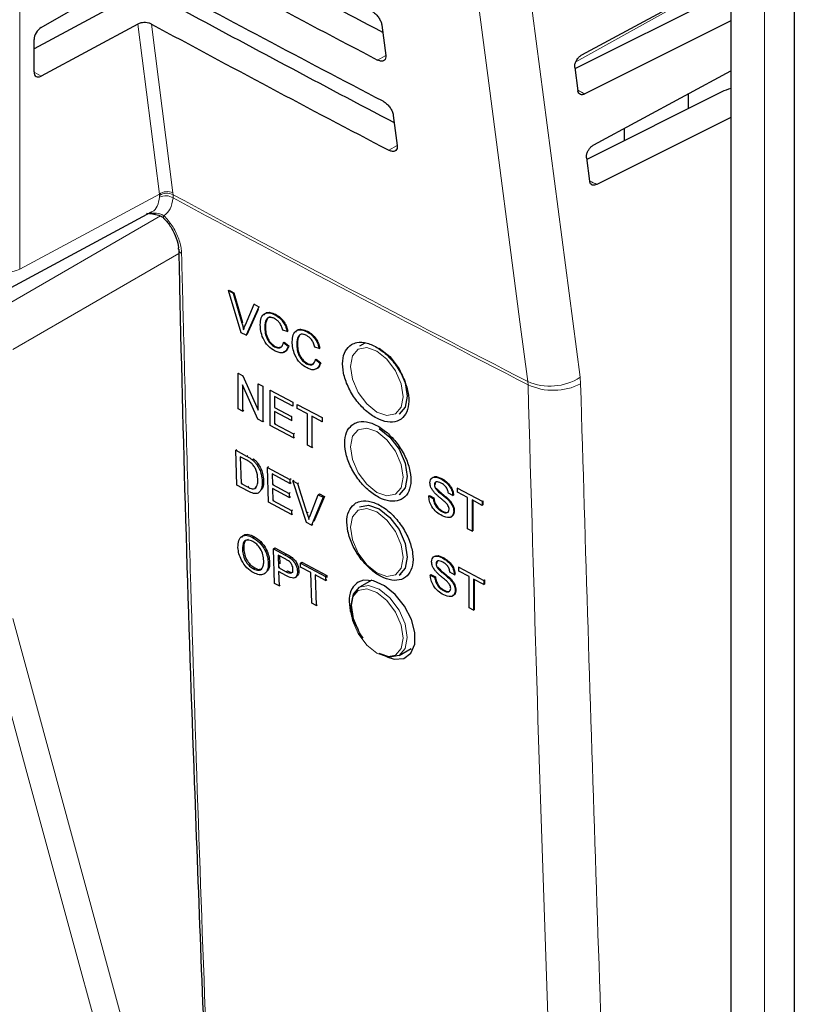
# Paper-space layout 'Blatt2' of a CAD drawing. Header units: millimetres. Extents: x 5 to 418, y 2 to 292.
# Tile 19 of 115: x 120.46 to 127.02, y 167.95 to 176.29. Entities that reach past the tile are written whole.
import ezdxf

# ---------------------------------------------------------------- set-up
doc = ezdxf.new("R2010")
doc.units = ezdxf.units.MM

psp = doc.layouts.new('Blatt2')

# ---------------------------------------------------------------- linework, layer by layer
at = {"color": 7, "linetype": 'Continuous', "lineweight": 18}
for p, q in [((120.4645, 185.5617), (120.4645, 174.1753)), ((126.7663, 183.5651), (126.7663, 155.9652)), ((125.1689, 175.9281), (126.2981, 176.5577)), ((121.6463, 174.8107), (121.4646, 176.249)), ((121.5801, 176.2487), (121.7606, 174.82)), ((123.5615, 175.9827), (123.493, 175.9446)), ((120.5865, 175.8425), (120.6454, 175.8085)), ((123.6579, 175.2199), (123.588, 175.1809)), ((120.4645, 174.1753), (121.6463, 174.8107)), ((121.648, 174.7988), (121.6463, 174.8107)), ((121.7606, 174.82), (121.7622, 174.8048)), ((121.7622, 174.8048), (121.7627, 174.7781)), ((121.6483, 174.7831), (121.648, 174.7988)), ((121.5633, 174.6506), (121.5918, 174.6483)), ((120.2286, 173.8009), (121.6566, 174.6253)), ((121.8113, 174.3064), (120.4054, 173.4948)), ((122.3446, 173.7188), (122.3502, 173.7223)), ((124.763, 173.2243), (124.7653, 173.1966)), ((125.2099, 173.2047), (125.2057, 173.2598)), ((122.384, 172.5925), (122.3936, 172.5988)), ((122.393, 172.3318), (122.4021, 172.3378)), ((122.8946, 172.1108), (122.9057, 172.1182)), ((122.7105, 171.7557), (122.7217, 171.7633)), ((122.719, 171.6145), (122.73, 171.622))]:
    psp.add_line(p, q, dxfattribs=at)
at = {"color": 7, "linetype": 'Continuous', "lineweight": 25}
for p, q in [((126.4813, 183.9274), (126.4813, 156.3274)), ((127.0183, 182.692), (127.0183, 141.9138)), ((120.6454, 176.2191), (121.4124, 176.6619)), ((125.2216, 175.9895), (126.4813, 176.6684)), ((126.4051, 176.4915), (125.1624, 175.8694)), ((121.233, 176.3873), (120.5865, 176.0396)), ((121.4646, 176.249), (120.6454, 175.8085)), ((123.5292, 176.2384), (123.5614, 175.9842)), ((126.4813, 176.2752), (125.2472, 175.6574)), ((120.5865, 175.8437), (120.5865, 176.1182)), ((125.1609, 175.8809), (125.1865, 175.6849)), ((125.3214, 175.2267), (126.4813, 175.8518)), ((126.4051, 175.675), (125.2627, 175.103)), ((126.1213, 175.6579), (126.1213, 175.5329)), ((123.6257, 175.4757), (123.6579, 175.2214)), ((126.4813, 175.4587), (125.3475, 174.8911)), ((125.5818, 175.2628), (125.5818, 175.3671)), ((125.2607, 175.1181), (125.2868, 174.9186)), ((120.3916, 174.0206), (121.5802, 174.6596)), ((121.5374, 174.6492), (121.6136, 174.6406)), ((122.2297, 173.9942), (122.2354, 173.9977)), ((122.3387, 173.6371), (122.2297, 173.9942)), ((122.2297, 173.9942), (122.2711, 173.9723)), ((122.2354, 173.9977), (122.2767, 173.9758)), ((122.2711, 173.9723), (122.2767, 173.9758)), ((122.2711, 173.9723), (122.3446, 173.7188)), ((122.2767, 173.9758), (122.3502, 173.7223)), ((122.3741, 173.7032), (122.4478, 173.8788)), ((122.4891, 173.8569), (122.38, 173.6152)), ((122.482, 173.8322), (122.3857, 173.6188)), ((122.4478, 173.8788), (122.4527, 173.8819)), ((122.4478, 173.8788), (122.4891, 173.8569)), ((122.4891, 173.8569), (122.4938, 173.8599)), ((122.6243, 173.7892), (122.6285, 173.7919)), ((122.38, 173.6152), (122.3387, 173.6371)), ((122.5379, 173.6838), (122.5435, 173.6873)), ((122.7284, 173.647), (122.6903, 173.6582)), ((122.7284, 173.647), (122.7341, 173.6506)), ((122.8946, 173.6462), (122.8984, 173.6485)), ((122.38, 173.6152), (122.3857, 173.6188)), ((122.6973, 173.553), (122.7029, 173.5566)), ((122.6973, 173.553), (122.7354, 173.523)), ((122.7029, 173.5566), (122.741, 173.5265)), ((122.6215, 173.5182), (122.6271, 173.5217)), ((122.7354, 173.523), (122.741, 173.5265)), ((122.8081, 173.5407), (122.8138, 173.5443)), ((122.9987, 173.504), (122.9606, 173.5151)), ((122.9987, 173.504), (123.0044, 173.5075)), ((123.3845, 173.5496), (123.3405, 173.5242)), ((122.9675, 173.41), (122.9732, 173.4135)), ((122.9675, 173.41), (123.0057, 173.38)), ((122.9732, 173.4135), (123.0113, 173.3835)), ((122.8917, 173.3751), (122.8974, 173.3787)), ((123.0057, 173.38), (123.0113, 173.3835)), ((122.3124, 173.2935), (122.316, 173.2958)), ((122.3124, 172.9941), (122.3124, 173.2935)), ((122.3124, 173.2935), (122.3527, 173.2722)), ((122.3527, 173.2722), (122.3561, 173.2743)), ((122.3527, 173.2722), (122.4825, 172.9804)), ((122.4803, 172.9056), (122.3506, 173.1974)), ((122.3506, 173.1974), (122.3506, 172.9739)), ((122.4825, 173.2038), (122.4851, 173.2055)), ((122.4825, 172.9804), (122.4825, 173.2038)), ((122.4825, 173.2038), (122.5207, 173.1837)), ((122.5207, 173.1837), (122.523, 173.1852)), ((122.5207, 173.1837), (122.5207, 172.8843)), ((122.5832, 173.1508), (122.5852, 173.1521)), ((122.5832, 172.8514), (122.5832, 173.1508)), ((122.5832, 173.1508), (122.7742, 173.0502)), ((122.7742, 173.0157), (122.6214, 173.0961)), ((122.6214, 173.0961), (122.6214, 173.004)), ((122.3506, 172.9739), (122.3124, 172.9941)), ((122.3506, 172.9739), (122.3615, 172.9809)), ((122.6214, 173.004), (122.6264, 173.0072)), ((122.6214, 173.004), (122.7638, 172.929)), ((122.7638, 172.8945), (122.6214, 172.9695)), ((122.6214, 172.9695), (122.6214, 172.8658)), ((122.7742, 173.0502), (122.7753, 173.0509)), ((122.7742, 173.0502), (122.7742, 173.0157)), ((122.7742, 173.0157), (122.7762, 173.0169)), ((122.8124, 173.0301), (122.8134, 173.0307)), ((122.8124, 173.0301), (123.0243, 172.9185)), ((122.8124, 172.9955), (122.8124, 173.0301)), ((122.8992, 172.9498), (122.8124, 172.9955)), ((122.5207, 172.8843), (122.4803, 172.9056)), ((122.5207, 172.8843), (122.5306, 172.8906)), ((122.7638, 172.929), (122.7681, 172.9318)), ((122.7638, 172.929), (122.7638, 172.8945)), ((122.7638, 172.8945), (122.769, 172.8978)), ((122.8992, 172.685), (122.8992, 172.9498)), ((123.0243, 172.884), (122.9374, 172.9297)), ((122.9374, 172.9297), (122.9374, 172.6648)), ((123.0243, 172.9185), (123.0247, 172.9188)), ((123.0243, 172.9185), (123.0243, 172.884)), ((122.7812, 172.7471), (122.5832, 172.8514)), ((122.6214, 172.8658), (122.6299, 172.8712)), ((122.6214, 172.8658), (122.7812, 172.7817)), ((123.0243, 172.884), (123.0255, 172.8848)), ((122.7812, 172.7817), (122.7889, 172.7866)), ((122.7812, 172.7817), (122.7812, 172.7471)), ((122.7812, 172.7471), (122.7898, 172.7526)), ((122.2922, 172.6418), (122.3017, 172.6481)), ((122.3008, 172.348), (122.2922, 172.6418)), ((122.2922, 172.6418), (122.384, 172.5925)), ((122.9374, 172.6648), (122.8992, 172.685)), ((122.9374, 172.6648), (122.9456, 172.67)), ((122.3855, 172.5583), (122.3311, 172.5875)), ((122.3311, 172.5875), (122.3377, 172.3615)), ((122.4316, 172.5627), (122.4413, 172.5692)), ((122.4712, 172.5207), (122.481, 172.5272)), ((122.5607, 172.4975), (122.5708, 172.5042)), ((122.5693, 172.2037), (122.5607, 172.4975)), ((122.5607, 172.4975), (122.75, 172.3958)), ((122.751, 172.3619), (122.5995, 172.4433)), ((122.5995, 172.4433), (122.6022, 172.3529)), ((122.75, 172.3958), (122.7609, 172.403)), ((122.75, 172.3958), (122.751, 172.3619)), ((122.7744, 172.3827), (122.7854, 172.39)), ((124.0293, 172.3997), (124.0309, 172.4007)), ((122.397, 172.2963), (122.3008, 172.348)), ((122.3377, 172.3615), (122.3466, 172.3675)), ((122.3377, 172.3615), (122.393, 172.3318)), ((122.4532, 172.3247), (122.4672, 172.326)), ((122.5167, 172.3781), (122.5264, 172.3845)), ((122.6022, 172.3529), (122.6121, 172.3595)), ((122.6022, 172.3529), (122.7433, 172.277)), ((122.7443, 172.2431), (122.6032, 172.319)), ((122.6032, 172.319), (122.6061, 172.2173)), ((122.751, 172.3619), (122.7618, 172.3691)), ((122.8912, 172.0307), (122.7744, 172.3827)), ((122.7744, 172.3827), (122.8154, 172.3607)), ((122.8154, 172.3607), (122.8266, 172.3681)), ((122.8154, 172.3607), (122.8946, 172.1108)), ((123.9737, 172.35), (123.9768, 172.352)), ((123.9833, 172.3184), (123.9872, 172.3208)), ((124.1673, 172.3225), (124.1705, 172.3245)), ((124.1673, 172.2879), (124.1673, 172.3225)), ((124.1673, 172.3225), (124.3782, 172.2103)), ((122.6061, 172.2173), (122.6158, 172.2237)), ((122.7433, 172.277), (122.7538, 172.284)), ((122.7433, 172.277), (122.7443, 172.2431)), ((122.7443, 172.2431), (122.7548, 172.2501)), ((122.9239, 172.0951), (122.9909, 172.2663)), ((123.032, 172.2443), (122.9322, 172.0087)), ((123.0433, 172.2518), (122.9537, 172.0401)), ((122.9909, 172.2663), (123.0023, 172.2738)), ((122.9909, 172.2663), (123.032, 172.2443)), ((123.0023, 172.2738), (123.0433, 172.2518)), ((123.032, 172.2443), (123.0433, 172.2518)), ((123.9252, 172.2554), (123.9309, 172.2589)), ((123.9252, 172.2554), (123.9633, 172.2352)), ((123.9309, 172.2589), (123.9689, 172.2387)), ((123.9633, 172.2352), (123.9689, 172.2387)), ((124.0894, 172.2218), (124.095, 172.2254)), ((124.1293, 172.2582), (124.0912, 172.2784)), ((124.1293, 172.2582), (124.1342, 172.2613)), ((124.2538, 172.2419), (124.1673, 172.2879)), ((124.2538, 171.9771), (124.2538, 172.2419)), ((124.3782, 172.1758), (124.2918, 172.2217)), ((124.2918, 172.2217), (124.2918, 171.9569)), ((122.7655, 172.0983), (122.5693, 172.2037)), ((122.6061, 172.2173), (122.7645, 172.1322)), ((122.7645, 172.1322), (122.7748, 172.1391)), ((124.2974, 172.2187), (124.2974, 171.9604)), ((124.3782, 172.2103), (124.3839, 172.2139)), ((124.3782, 172.2103), (124.3782, 172.1758)), ((124.3782, 172.1758), (124.3839, 172.1793)), ((124.3819, 172.2149), (124.3839, 172.2139)), ((124.3839, 172.2139), (124.3839, 172.1793)), ((122.7645, 172.1322), (122.7655, 172.0983)), ((122.7655, 172.0983), (122.7757, 172.1051)), ((124.0365, 172.1233), (124.0422, 172.1268)), ((124.1362, 172.1246), (124.1418, 172.1281)), ((122.9322, 172.0087), (122.8912, 172.0307)), ((122.9322, 172.0087), (122.9434, 172.0161)), ((124.2918, 171.9569), (124.2538, 171.9771)), ((122.4346, 171.9055), (122.4458, 171.9131)), ((124.2918, 171.9569), (124.2974, 171.9604)), ((122.3494, 171.7986), (122.3606, 171.8062)), ((122.6112, 171.8083), (122.6225, 171.8159)), ((122.6207, 171.5151), (122.6112, 171.8083)), ((122.6112, 171.8083), (122.7105, 171.7557)), ((122.6225, 171.8159), (122.7217, 171.7633)), ((122.7149, 171.7201), (122.6504, 171.7543)), ((122.6504, 171.7543), (122.6538, 171.649)), ((122.6621, 171.7481), (122.6642, 171.6827)), ((122.7506, 171.7318), (122.7619, 171.7394)), ((124.0426, 171.7308), (124.0441, 171.7318)), ((122.4429, 171.6388), (122.4541, 171.6464)), ((122.5675, 171.6869), (122.5787, 171.6945)), ((122.6538, 171.649), (122.665, 171.6566)), ((122.6538, 171.649), (122.719, 171.6145)), ((122.8398, 171.6872), (122.8511, 171.6948)), ((122.8409, 171.6534), (122.8398, 171.6872)), ((122.8398, 171.6872), (123.0511, 171.5753)), ((122.9275, 171.6075), (122.8409, 171.6534)), ((122.8511, 171.6948), (123.0624, 171.5829)), ((123.9871, 171.6812), (123.9901, 171.6831)), ((123.9967, 171.6496), (124.0005, 171.652)), ((124.1806, 171.6536), (124.1837, 171.6555)), ((124.1806, 171.619), (124.1806, 171.6536)), ((124.1806, 171.6536), (124.3914, 171.5413)), ((122.7211, 171.5801), (122.6549, 171.6152)), ((122.6549, 171.6152), (122.6588, 171.4949)), ((122.794, 171.5645), (122.8063, 171.5728)), ((122.8148, 171.6176), (122.8259, 171.6251)), ((122.9359, 171.3481), (122.9275, 171.6075)), ((123.0522, 171.5415), (122.9656, 171.5873)), ((122.9656, 171.5873), (122.974, 171.328)), ((123.0511, 171.5753), (123.0624, 171.5829)), ((123.0511, 171.5753), (123.0522, 171.5415)), ((123.0624, 171.5829), (123.063, 171.5649)), ((123.6738, 171.5859), (123.6925, 171.5968)), ((123.9387, 171.5866), (123.9444, 171.5901)), ((123.9387, 171.5866), (123.9767, 171.5663)), ((123.9444, 171.5901), (123.9824, 171.5699)), ((123.9767, 171.5663), (123.9824, 171.5699)), ((124.1027, 171.553), (124.1084, 171.5565)), ((124.1426, 171.5894), (124.1046, 171.6096)), ((124.1426, 171.5894), (124.1475, 171.5924)), ((124.267, 171.573), (124.1806, 171.619)), ((124.267, 171.3082), (124.267, 171.573)), ((124.3914, 171.5068), (124.305, 171.5528)), ((124.305, 171.5528), (124.305, 171.2879)), ((122.6588, 171.4949), (122.6207, 171.5151)), ((122.6588, 171.4949), (122.6694, 171.5021)), ((123.0522, 171.5415), (123.0634, 171.549)), ((123.4445, 171.5429), (123.3405, 171.4829)), ((124.3107, 171.5498), (124.3107, 171.2915)), ((124.3914, 171.5413), (124.3971, 171.5449)), ((124.3914, 171.5413), (124.3914, 171.5068)), ((124.3914, 171.5068), (124.3971, 171.5103)), ((124.3949, 171.546), (124.3971, 171.5449)), ((124.3971, 171.5449), (124.3971, 171.5103)), ((124.0499, 171.4544), (124.0556, 171.458)), ((124.1495, 171.4557), (124.1552, 171.4592)), ((122.974, 171.328), (122.9359, 171.3481)), ((122.974, 171.328), (122.9842, 171.3349)), ((124.305, 171.2879), (124.267, 171.3082)), ((124.305, 171.2879), (124.3107, 171.2915)), ((123.6738, 170.9055), (123.7778, 170.9655))]:
    psp.add_line(p, q, dxfattribs=at)
at = {"color": 7, "linetype": 'Continuous', "lineweight": 18, "flags": 128}
for points in [[(124.763, 173.2243), (124.6969, 173.7294), (124.4324, 175.75), (123.5829, 182.2413)], [(124.0259, 182.2767), (124.616, 177.7667), (125.2057, 173.2598)], [(121.6829, 174.6071), (121.6817, 174.6086), (121.6807, 174.6134), (121.682, 174.6201), (121.6855, 174.6284)], [(123.4863, 173.4814), (123.4009, 173.5111), (123.3285, 173.497), (123.28, 173.4413), (123.263, 173.3525), (123.28, 173.244), (123.3285, 173.1324), (123.4009, 173.0347), (123.4863, 172.9657), (123.5718, 172.936), (123.6442, 172.9501), (123.6926, 173.0058), (123.7096, 173.0946), (123.6926, 173.2031), (123.6442, 173.3147), (123.5718, 173.4124), (123.4863, 173.4814)], [(123.4863, 172.801), (123.4009, 172.8307), (123.3285, 172.8166), (123.28, 172.7609), (123.263, 172.672), (123.28, 172.5635), (123.3285, 172.4519), (123.4009, 172.3542), (123.4863, 172.2852), (123.5718, 172.2555), (123.6442, 172.2696), (123.6926, 172.3253), (123.7096, 172.4142), (123.6926, 172.5227), (123.6442, 172.6343), (123.5718, 172.732), (123.4863, 172.801)], [(123.4863, 172.1205), (123.4009, 172.1502), (123.3285, 172.1361), (123.28, 172.0804), (123.263, 171.9916), (123.28, 171.8831), (123.3285, 171.7715), (123.4009, 171.6737), (123.4863, 171.6048), (123.5718, 171.5751), (123.6442, 171.5892), (123.6926, 171.6449), (123.7096, 171.7337), (123.6926, 171.8422), (123.6442, 171.9538), (123.5718, 172.0515), (123.4863, 172.1205)], [(123.4863, 170.9243), (123.5718, 170.8946), (123.6442, 170.9087), (123.6926, 170.9644), (123.7096, 171.0533), (123.6926, 171.1618), (123.6442, 171.2734), (123.5718, 171.3711), (123.4863, 171.4401), (123.4009, 171.4698), (123.3285, 171.4557), (123.28, 171.4), (123.263, 171.3111), (123.28, 171.2026), (123.3285, 171.091), (123.4009, 170.9933), (123.4863, 170.9243)], [(123.3405, 171.4829), (123.4169, 171.4977), (123.5071, 171.4664), (123.5973, 171.3936), (123.6738, 171.2904), (123.7249, 171.1726), (123.7428, 171.0581), (123.7249, 170.9643), (123.6738, 170.9055), (123.6738, 170.9055)], [(121.8216, 165.1545), (121.7594, 165.3827), (121.5108, 166.2957), (120.5166, 169.9475), (120.1797, 171.1847)], [(120.4054, 171.2186), (121.2241, 168.2113), (122.0471, 165.1885)]]:
    psp.add_lwpolyline(points, dxfattribs=at)
at = {"color": 7, "linetype": 'Continuous', "lineweight": 25, "flags": 128}
for points in [[(123.5071, 173.5077), (123.5973, 173.4349), (123.6738, 173.3318), (123.7249, 173.214), (123.7428, 173.0995), (123.7249, 173.0057), (123.6738, 172.9469), (123.6738, 172.9468)], [(123.5071, 172.8273), (123.5973, 172.7545), (123.6738, 172.6513), (123.7249, 172.5335), (123.7428, 172.419), (123.7249, 172.3252), (123.6738, 172.2664), (123.6738, 172.2664)], [(123.3405, 172.1633), (123.4169, 172.1782), (123.5071, 172.1468)], [(123.5071, 172.1468), (123.5973, 172.074), (123.6738, 171.9709), (123.7249, 171.8531), (123.7428, 171.7386), (123.7249, 171.6448), (123.6738, 171.586), (123.6738, 171.5859)], [(123.3702, 171.0516), (123.3404, 171.0979), (123.2893, 171.2157), (123.2714, 171.3302), (123.2893, 171.424), (123.3404, 171.4829), (123.3405, 171.4829)], [(123.572, 170.8954), (123.6341, 170.8746), (123.7145, 170.8815), (123.7742, 170.9253), (123.8065, 171.0009), (123.808, 171.0998), (123.7784, 171.2111), (123.7209, 171.3222), (123.642, 171.4206), (123.5507, 171.4952), (123.4572, 171.5374), (123.3722, 171.5425), (123.3279, 171.5264), (123.3279, 171.5264)], [(123.6738, 170.9055), (123.5973, 170.8906), (123.5071, 170.922)]]:
    psp.add_lwpolyline(points, dxfattribs=at)
at = {"color": 7, "linetype": 'Continuous', "lineweight": 18}
for centre, radius, start, end in [((121.7116, 174.7144), 0.1164, 65.11288, 124.13567), ((121.7102, 174.7045), 0.1129, 62.583, 123.40369), ((200.8234, 321.2745), 166.4453, 241.64077, 242.808283), ((121.701, 174.6797), 0.1161, 57.93858, 117.00377), ((200.8235, 321.2436), 166.4415, 241.640193, 242.808466), ((121.8502, 174.346), 0.0424, 183.71994, 247.98225), ((120.3488, 174.4046), 0.2568, 242.65648, 296.76622), ((124.9512, 173.655), 0.4701, 246.40112, 302.78468), ((124.9793, 173.6585), 0.5091, 245.15098, 296.94345), ((187.7626, 287.8963), 139.3333, 238.251564, 241.753812), ((187.7639, 287.8673), 139.3283, 238.251374, 241.754002)]:
    psp.add_arc(centre, radius, start, end, dxfattribs=at)
at = {"color": 7, "linetype": 'Continuous', "lineweight": 25}
for centre, major_axis, ratio, start_param, end_param in [((234.2487, 244.2678), (164.7454, -2.4473), 0.567125, 3.968872, 3.983901), ((234.2482, 244.2675), (165.0817, -2.4523), 0.567125, 3.96887, 3.985408), ((234.7946, 248.9223), (165.7918, 2.5512), 0.587275, 3.951271, 3.967733), ((234.2489, 243.4514), (164.6116, -2.4454), 0.567125, 3.968913, 3.983955), ((120.6464, 176.1516), (0.0428, 0.0715), 0.587369, 0.811807, 2.36515), ((234.2484, 243.4511), (164.9479, -2.4504), 0.567125, 3.968911, 3.985449), ((120.6464, 175.8771), (0.0428, 0.0715), 0.587369, 2.36515, 3.918493), ((126.6281, 175.5322), (0.3333, -0.005), 0.567125, 2.035405, 2.312261)]:
    psp.add_ellipse(centre, major_axis=major_axis, ratio=ratio, start_param=start_param, end_param=end_param, dxfattribs=at)
at = {"color": 7, "linetype": 'Continuous', "lineweight": 18}
for centre, major_axis, start_param, end_param in [((234.2484, 244.3289), (164.3462, -2.4414), 3.995206, 3.995704), ((234.2486, 243.5125), (164.2124, -2.4394), 3.995298, 3.995796)]:
    psp.add_ellipse(centre, major_axis=major_axis, ratio=0.567125, start_param=start_param, end_param=end_param, dxfattribs=at)
at = {"color": 7, "linetype": 'Continuous', "lineweight": 25}
for points, knots in [([(123.4415, 176.3587), (123.4457, 176.3563), (123.4586, 176.3489), (123.4803, 176.3306), (123.5032, 176.3031), (123.5204, 176.2726), (123.5275, 176.2508), (123.529, 176.2401), (123.5292, 176.2384)], [0, 0, 0, 0, 0.102208, 0.314542, 0.528235, 0.744041, 0.961357, 1, 1, 1, 1]), ([(121.5801, 176.2487), (121.5727, 176.252), (121.5579, 176.2586), (121.53, 176.2625), (121.5018, 176.2614), (121.4794, 176.2561), (121.4684, 176.2508), (121.4646, 176.249)], [0, 0, 0, 0, 0.218825, 0.437606, 0.657623, 0.880057, 1, 1, 1, 1]), ([(123.5614, 175.9842), (123.5617, 175.9799), (123.5628, 175.9667), (123.5579, 175.9489), (123.5439, 175.936), (123.523, 175.9333), (123.5047, 175.9387), (123.4945, 175.9438), (123.493, 175.9446)], [0, 0, 0, 0, 0.106236, 0.322993, 0.538338, 0.751567, 0.963346, 1, 1, 1, 1]), ([(125.1609, 175.8809), (125.1606, 175.8884), (125.1601, 175.9034), (125.1682, 175.9293), (125.1819, 175.9538), (125.2003, 175.9757), (125.2144, 175.9848), (125.2216, 175.9895)], [0, 0, 0, 0, 0.198365, 0.396719, 0.595447, 0.795255, 1, 1, 1, 1]), ([(125.2472, 175.6574), (125.2402, 175.6547), (125.2261, 175.6491), (125.2076, 175.6517), (125.1937, 175.6622), (125.188, 175.6752), (125.1867, 175.6836), (125.1865, 175.6849)], [0, 0, 0, 0, 0.239284, 0.478592, 0.717187, 0.954331, 1, 1, 1, 1]), ([(123.536, 175.5986), (123.5404, 175.5961), (123.5537, 175.5885), (123.5759, 175.5696), (123.5993, 175.5414), (123.6169, 175.5103), (123.6239, 175.4881), (123.6255, 175.4772), (123.6257, 175.4757)], [0, 0, 0, 0, 0.104669, 0.317023, 0.530743, 0.746575, 0.963905, 1, 1, 1, 1]), ([(123.6579, 175.2214), (123.6582, 175.2169), (123.6593, 175.2034), (123.6542, 175.1852), (123.6397, 175.1721), (123.6183, 175.1695), (123.5997, 175.175), (123.5894, 175.1802), (123.588, 175.1809)], [0, 0, 0, 0, 0.108649, 0.325389, 0.54071, 0.753917, 0.965688, 1, 1, 1, 1]), ([(125.2607, 175.1181), (125.2605, 175.1256), (125.26, 175.1407), (125.268, 175.1665), (125.2817, 175.1911), (125.3002, 175.213), (125.3143, 175.2221), (125.3214, 175.2267)], [0, 0, 0, 0, 0.1983621, 0.396713, 0.5954388, 0.7952465, 1, 1, 1, 1]), ([(125.3475, 174.8911), (125.3405, 174.8883), (125.3264, 174.8828), (125.3079, 174.8854), (125.294, 174.8959), (125.2883, 174.9089), (125.287, 174.9172), (125.2868, 174.9186)], [0, 0, 0, 0, 0.239287, 0.478598, 0.717195, 0.954338, 1, 1, 1, 1]), ([(121.5999, 174.6406), (121.6187, 174.6376), (121.6492, 174.6325), (121.6779, 174.6135), (121.6865, 174.6029), (121.6887, 174.6002)], [0, 0, 0, 0, 0.5436905, 0.8848838, 1, 1, 1, 1]), ([(121.6823, 174.6066), (121.686, 174.6031), (121.7106, 174.5797), (121.7518, 174.5212), (121.7913, 174.4383), (121.8084, 174.3726), (121.8065, 174.3484), (121.8062, 174.3436)], [0, 0, 0, 0, 0.050198, 0.338746, 0.635183, 0.927589, 1, 1, 1, 1]), ([(121.8105, 174.3434), (121.8127, 174.2364), (121.8438, 172.7242), (121.9223, 170.2257), (122.0169, 167.8461), (122.0563, 166.855)], [0, 0, 0, 0, 0.0425292, 0.601197, 1, 1, 1, 1]), ([(122.4997, 173.7038), (122.5012, 173.7246), (122.5041, 173.7662), (122.5342, 173.8032), (122.5784, 173.8087), (122.609, 173.7957), (122.6243, 173.7892)], [0, 0, 0, 0, 0.280492, 0.55957, 0.779615, 1, 1, 1, 1]), ([(122.5305, 173.7851), (122.535, 173.792), (122.5468, 173.81), (122.5846, 173.8116), (122.6148, 173.799), (122.6299, 173.7927)], [0, 0, 0, 0, 0.235895, 0.617654, 1, 1, 1, 1]), ([(122.3446, 173.7188), (122.3476, 173.7083), (122.353, 173.6895), (122.3575, 173.6708), (122.3594, 173.6626)], [0, 0, 0, 0, 0.559998, 1, 1, 1, 1]), ([(122.6224, 173.7556), (122.6129, 173.7599), (122.5938, 173.7686), (122.5683, 173.766), (122.5421, 173.7431), (122.5396, 173.7082), (122.5379, 173.6838)], [0, 0, 0, 0, 0.187223, 0.373906, 0.560736, 1, 1, 1, 1]), ([(122.5874, 173.7684), (122.5832, 173.7684), (122.5704, 173.7683), (122.5481, 173.7455), (122.5454, 173.7113), (122.5435, 173.6873)], [0, 0, 0, 0, 0.128287, 0.388412, 1, 1, 1, 1]), ([(122.6903, 173.6582), (122.6873, 173.669), (122.6814, 173.6908), (122.6646, 173.721), (122.6434, 173.7431), (122.6294, 173.7514), (122.6224, 173.7556)], [0, 0, 0, 0, 0.280553, 0.559739, 0.779654, 1, 1, 1, 1]), ([(122.6243, 173.7892), (122.6375, 173.7811), (122.664, 173.765), (122.6964, 173.7261), (122.7181, 173.6851), (122.725, 173.6597), (122.7284, 173.647)], [0, 0, 0, 0, 0.280081, 0.559449, 0.779549, 1, 1, 1, 1]), ([(122.6299, 173.7927), (122.6431, 173.7847), (122.6696, 173.7685), (122.7021, 173.7296), (122.7238, 173.6886), (122.7306, 173.6633), (122.7341, 173.6506)], [0, 0, 0, 0, 0.280081, 0.559449, 0.779549, 1, 1, 1, 1]), ([(122.3594, 173.6626), (122.3619, 173.6704), (122.3664, 173.6843), (122.3717, 173.6974), (122.3741, 173.7032)], [0, 0, 0, 0, 0.559972, 1, 1, 1, 1]), ([(122.625, 173.4817), (122.6048, 173.4941), (122.5644, 173.5187), (122.5217, 173.5868), (122.5031, 173.65), (122.5009, 173.6858), (122.4997, 173.7038)], [0, 0, 0, 0, 0.279955, 0.558088, 0.778912, 1, 1, 1, 1]), ([(122.5379, 173.6838), (122.5386, 173.6673), (122.5401, 173.6345), (122.5559, 173.5831), (122.5872, 173.5407), (122.61, 173.5257), (122.6215, 173.5182)], [0, 0, 0, 0, 0.281245, 0.560716, 0.780138, 1, 1, 1, 1]), ([(122.5435, 173.6873), (122.5443, 173.6709), (122.5458, 173.638), (122.5615, 173.5866), (122.5929, 173.5442), (122.6157, 173.5292), (122.6271, 173.5217)], [0, 0, 0, 0, 0.281245, 0.560716, 0.780138, 1, 1, 1, 1]), ([(122.77, 173.5607), (122.7715, 173.5816), (122.7744, 173.6231), (122.8045, 173.6601), (122.8487, 173.6657), (122.8793, 173.6527), (122.8946, 173.6462)], [0, 0, 0, 0, 0.280492, 0.55957, 0.779615, 1, 1, 1, 1]), ([(122.8008, 173.6421), (122.8053, 173.649), (122.8171, 173.667), (122.8549, 173.6686), (122.8851, 173.656), (122.9002, 173.6497)], [0, 0, 0, 0, 0.235895, 0.617654, 1, 1, 1, 1]), ([(122.8946, 173.6462), (122.9078, 173.6381), (122.9342, 173.6219), (122.9667, 173.583), (122.9884, 173.5421), (122.9953, 173.5167), (122.9987, 173.504)], [0, 0, 0, 0, 0.280081, 0.559449, 0.779549, 1, 1, 1, 1]), ([(122.9002, 173.6497), (122.9134, 173.6416), (122.9399, 173.6255), (122.9723, 173.5866), (122.994, 173.5456), (123.0009, 173.5202), (123.0044, 173.5075)], [0, 0, 0, 0, 0.280081, 0.559449, 0.779549, 1, 1, 1, 1]), ([(122.6215, 173.5182), (122.6318, 173.5138), (122.6526, 173.505), (122.6842, 173.5137), (122.6923, 173.5381), (122.6973, 173.553)], [0, 0, 0, 0, 0.2807112, 0.5609046, 1, 1, 1, 1]), ([(122.8953, 173.3387), (122.8751, 173.351), (122.8347, 173.3757), (122.792, 173.4438), (122.7734, 173.507), (122.7711, 173.5428), (122.77, 173.5607)], [0, 0, 0, 0, 0.279955, 0.558088, 0.778912, 1, 1, 1, 1]), ([(122.8927, 173.6126), (122.8832, 173.6169), (122.8641, 173.6256), (122.8386, 173.623), (122.8123, 173.6001), (122.8099, 173.5652), (122.8081, 173.5407)], [0, 0, 0, 0, 0.187223, 0.373906, 0.560736, 1, 1, 1, 1]), ([(122.8577, 173.6254), (122.8534, 173.6254), (122.8406, 173.6252), (122.8184, 173.6025), (122.8157, 173.5683), (122.8138, 173.5443)], [0, 0, 0, 0, 0.128287, 0.388412, 1, 1, 1, 1]), ([(122.9606, 173.5151), (122.9576, 173.526), (122.9517, 173.5477), (122.9349, 173.5779), (122.9137, 173.6001), (122.8997, 173.6084), (122.8927, 173.6126)], [0, 0, 0, 0, 0.280553, 0.559739, 0.779654, 1, 1, 1, 1]), ([(123.273, 173.5376), (123.2536, 173.5217), (123.2148, 173.4898), (123.1921, 173.4018), (123.1996, 173.2957), (123.2387, 173.1801), (123.3045, 173.0689), (123.3898, 172.9744), (123.4849, 172.9074), (123.5791, 172.8756), (123.6616, 172.8825), (123.7232, 172.9272), (123.7569, 173.0047), (123.7591, 173.1061), (123.7294, 173.2201), (123.6711, 173.3339), (123.5909, 173.4348), (123.4976, 173.5115), (123.4022, 173.5545), (123.3249, 173.5605), (123.2874, 173.544), (123.273, 173.5376)], [0, 0, 0, 0, 0.0535723, 0.1071443, 0.1607313, 0.2143785, 0.2681024, 0.321888, 0.375695, 0.4294732, 0.4831833, 0.5368141, 0.5903891, 0.6439578, 0.6975746, 0.7512731, 0.8050495, 0.8588638, 0.9126587, 0.9663868, 1, 1, 1, 1]), ([(122.7354, 173.523), (122.7309, 173.51), (122.722, 173.4842), (122.6934, 173.4658), (122.6592, 173.4661), (122.6364, 173.4765), (122.625, 173.4817)], [0, 0, 0, 0, 0.280256, 0.559546, 0.779589, 1, 1, 1, 1]), ([(122.6271, 173.5217), (122.6378, 173.5168), (122.6554, 173.5087), (122.6687, 173.5142), (122.6739, 173.5163)], [0, 0, 0, 0, 0.604662, 1, 1, 1, 1]), ([(122.741, 173.5265), (122.7364, 173.514), (122.7271, 173.489), (122.7079, 173.4714), (122.6945, 173.4717), (122.6941, 173.4717)], [0, 0, 0, 0, 0.494279, 0.986854, 1, 1, 1, 1]), ([(122.8081, 173.5407), (122.8089, 173.5243), (122.8104, 173.4914), (122.8262, 173.4401), (122.8575, 173.3976), (122.8803, 173.3826), (122.8917, 173.3751)], [0, 0, 0, 0, 0.281245, 0.560716, 0.780138, 1, 1, 1, 1]), ([(122.8138, 173.5443), (122.8145, 173.5278), (122.816, 173.495), (122.8318, 173.4436), (122.8631, 173.4012), (122.886, 173.3862), (122.8974, 173.3787)], [0, 0, 0, 0, 0.281245, 0.5607156, 0.780138, 1, 1, 1, 1]), ([(122.8917, 173.3751), (122.9021, 173.3707), (122.9229, 173.362), (122.9545, 173.3706), (122.9626, 173.3951), (122.9675, 173.41)], [0, 0, 0, 0, 0.280711, 0.560905, 1, 1, 1, 1]), ([(123.0057, 173.38), (123.0012, 173.367), (122.9922, 173.3411), (122.9637, 173.3228), (122.9295, 173.3231), (122.9067, 173.3335), (122.8953, 173.3387)], [0, 0, 0, 0, 0.280256, 0.559546, 0.779589, 1, 1, 1, 1]), ([(122.8974, 173.3787), (122.908, 173.3738), (122.9257, 173.3657), (122.939, 173.3711), (122.9442, 173.3733)], [0, 0, 0, 0, 0.604662, 1, 1, 1, 1]), ([(123.0113, 173.3835), (123.0067, 173.371), (122.9974, 173.3459), (122.9782, 173.3284), (122.9648, 173.3287), (122.9644, 173.3287)], [0, 0, 0, 0, 0.494279, 0.986854, 1, 1, 1, 1]), ([(123.2903, 172.8667), (123.271, 172.8508), (123.2323, 172.8189), (123.2099, 172.731), (123.2176, 172.6251), (123.2569, 172.5097), (123.3228, 172.3987), (123.4081, 172.3044), (123.5031, 172.2376), (123.5971, 172.2059), (123.6795, 172.2128), (123.7408, 172.2576), (123.7743, 172.3349), (123.7762, 172.4361), (123.7463, 172.5499), (123.688, 172.6636), (123.6077, 172.7643), (123.5144, 172.8407), (123.4192, 172.8836), (123.3421, 172.8896), (123.3047, 172.873), (123.2903, 172.8667)], [0, 0, 0, 0, 0.053569, 0.107138, 0.160725, 0.214376, 0.268107, 0.3219, 0.37571, 0.429486, 0.483191, 0.536814, 0.590384, 0.643951, 0.697571, 0.751276, 0.805059, 0.858878, 0.912673, 0.966396, 1, 1, 1, 1]), ([(122.384, 172.5925), (122.3929, 172.5876), (122.4089, 172.579), (122.4246, 172.5677), (122.4316, 172.5627)], [0, 0, 0, 0, 0.560174, 1, 1, 1, 1]), ([(122.43, 172.5284), (122.4218, 172.535), (122.4071, 172.5467), (122.3921, 172.5547), (122.3855, 172.5583)], [0, 0, 0, 0, 0.5592546, 1, 1, 1, 1]), ([(122.4316, 172.5627), (122.4396, 172.556), (122.4539, 172.5439), (122.466, 172.5278), (122.4712, 172.5207)], [0, 0, 0, 0, 0.559847, 1, 1, 1, 1]), ([(122.4429, 172.5702), (122.451, 172.5635), (122.4653, 172.5514), (122.4773, 172.5353), (122.4826, 172.5283)], [0, 0, 0, 0, 0.559847, 1, 1, 1, 1]), ([(122.4789, 172.3991), (122.477, 172.423), (122.4743, 172.4565), (122.4519, 172.5031), (122.4373, 172.52), (122.43, 172.5284)], [0, 0, 0, 0, 0.55915, 0.78004, 1, 1, 1, 1]), ([(122.4712, 172.5207), (122.4794, 172.5076), (122.4957, 172.4812), (122.5122, 172.431), (122.515, 172.3982), (122.5167, 172.3781)], [0, 0, 0, 0, 0.279769, 0.559929, 1, 1, 1, 1]), ([(122.4826, 172.5283), (122.4907, 172.5151), (122.5071, 172.4887), (122.5236, 172.4385), (122.5264, 172.4057), (122.5281, 172.3856)], [0, 0, 0, 0, 0.279769, 0.559929, 1, 1, 1, 1]), ([(122.4558, 172.3185), (122.4643, 172.33), (122.4796, 172.3505), (122.4791, 172.3842), (122.4789, 172.3991)], [0, 0, 0, 0, 0.557452, 1, 1, 1, 1]), ([(122.5281, 172.3856), (122.5283, 172.3637), (122.5286, 172.33), (122.5121, 172.3117), (122.5063, 172.3053)], [0, 0, 0, 0, 0.648601, 1, 1, 1, 1]), ([(123.9356, 172.3675), (123.9365, 172.3762), (123.9383, 172.3937), (123.9518, 172.4108), (123.981, 172.4202), (124.0094, 172.4081), (124.0293, 172.3997)], [0, 0, 0, 0, 0.187029, 0.374124, 0.56114, 1, 1, 1, 1]), ([(123.968, 172.4157), (123.9713, 172.417), (123.9896, 172.4244), (124.0145, 172.4128), (124.0349, 172.4032)], [0, 0, 0, 0, 0.1810799, 1, 1, 1, 1]), ([(124.0293, 172.3997), (124.0426, 172.3916), (124.0693, 172.3756), (124.1038, 172.3384), (124.1249, 172.2954), (124.1278, 172.2706), (124.1293, 172.2582)], [0, 0, 0, 0, 0.280797, 0.560151, 0.779877, 1, 1, 1, 1]), ([(124.0349, 172.4032), (124.0483, 172.3952), (124.0749, 172.3791), (124.1094, 172.342), (124.1306, 172.2989), (124.1335, 172.2742), (124.1349, 172.2618)], [0, 0, 0, 0, 0.280797, 0.560151, 0.779877, 1, 1, 1, 1]), ([(122.393, 172.3318), (122.406, 172.3248), (122.4292, 172.3124), (122.4477, 172.3166), (122.4558, 172.3185)], [0, 0, 0, 0, 0.561861, 1, 1, 1, 1]), ([(122.5167, 172.3781), (122.516, 172.3574), (122.5146, 172.316), (122.4888, 172.2755), (122.4433, 172.2735), (122.4124, 172.2887), (122.397, 172.2963)], [0, 0, 0, 0, 0.28084, 0.559952, 0.779068, 1, 1, 1, 1]), ([(123.9754, 172.2816), (123.9694, 172.2886), (123.9573, 172.3027), (123.9399, 172.3329), (123.9373, 172.3544), (123.9356, 172.3675)], [0, 0, 0, 0, 0.281445, 0.562273, 1, 1, 1, 1]), ([(124.0308, 172.3643), (124.0234, 172.3679), (124.0088, 172.3751), (123.9893, 172.3771), (123.976, 172.368), (123.9744, 172.356), (123.9737, 172.35)], [0, 0, 0, 0, 0.2812903, 0.5608202, 0.7806803, 1, 1, 1, 1]), ([(123.9737, 172.35), (123.9741, 172.3442), (123.975, 172.3338), (123.9808, 172.3231), (123.9833, 172.3184)], [0, 0, 0, 0, 0.559617, 1, 1, 1, 1]), ([(123.9905, 172.3754), (123.9878, 172.3739), (123.9809, 172.3701), (123.9799, 172.3598), (123.9793, 172.3535)], [0, 0, 0, 0, 0.3934655, 1, 1, 1, 1]), ([(123.9833, 172.3184), (123.9947, 172.306), (124.0135, 172.2856), (124.0422, 172.2635), (124.0662, 172.2438), (124.0816, 172.2292), (124.0894, 172.2218)], [0, 0, 0, 0, 0.338408, 0.558974, 0.779535, 1, 1, 1, 1]), ([(123.989, 172.322), (124.0004, 172.3096), (124.0192, 172.2891), (124.0478, 172.267), (124.0718, 172.2473), (124.0873, 172.2327), (124.095, 172.2254)], [0, 0, 0, 0, 0.338408, 0.558974, 0.779535, 1, 1, 1, 1]), ([(124.0912, 172.2784), (124.0898, 172.2882), (124.0869, 172.3075), (124.0651, 172.3436), (124.0438, 172.3565), (124.0308, 172.3643)], [0, 0, 0, 0, 0.281097, 0.560287, 1, 1, 1, 1]), ([(124.0382, 172.0878), (124.0225, 172.0971), (123.9912, 172.1155), (123.9517, 172.1615), (123.9295, 172.2122), (123.9267, 172.241), (123.9252, 172.2554)], [0, 0, 0, 0, 0.280814, 0.559563, 0.77962, 1, 1, 1, 1]), ([(123.9633, 172.2352), (123.9648, 172.2229), (123.9679, 172.1986), (123.9879, 172.163), (124.0123, 172.138), (124.0285, 172.1282), (124.0365, 172.1233)], [0, 0, 0, 0, 0.280632, 0.558674, 0.779197, 1, 1, 1, 1]), ([(123.9689, 172.2387), (123.9705, 172.2265), (123.9735, 172.2021), (123.9935, 172.1666), (124.018, 172.1416), (124.0341, 172.1317), (124.0422, 172.1268)], [0, 0, 0, 0, 0.280632, 0.558674, 0.779197, 1, 1, 1, 1]), ([(124.0694, 172.1985), (124.0587, 172.2079), (124.0412, 172.2235), (124.0163, 172.2437), (123.9954, 172.2615), (123.9821, 172.2749), (123.9754, 172.2816)], [0, 0, 0, 0, 0.339939, 0.560025, 0.780082, 1, 1, 1, 1]), ([(124.0894, 172.2218), (124.0965, 172.214), (124.1108, 172.1984), (124.1263, 172.1718), (124.1349, 172.1462), (124.1358, 172.1318), (124.1362, 172.1246)], [0, 0, 0, 0, 0.280371, 0.559909, 0.779859, 1, 1, 1, 1]), ([(124.095, 172.2254), (124.1022, 172.2176), (124.1164, 172.202), (124.1319, 172.1754), (124.1405, 172.1497), (124.1414, 172.1353), (124.1418, 172.1281)], [0, 0, 0, 0, 0.2803713, 0.5599089, 0.7798589, 1, 1, 1, 1]), ([(123.3086, 172.1963), (123.2894, 172.1804), (123.2509, 172.1485), (123.2286, 172.0608), (123.2366, 171.955), (123.276, 171.8399), (123.342, 171.7291), (123.4273, 171.6349), (123.5223, 171.5683), (123.6161, 171.5367), (123.6983, 171.5437), (123.7593, 171.5884), (123.7926, 171.6656), (123.7943, 171.7667), (123.7642, 171.8803), (123.7058, 171.9938), (123.6254, 172.0942), (123.5322, 172.1705), (123.4371, 172.2132), (123.3602, 172.2191), (123.3229, 172.2026), (123.3086, 172.1963)], [0, 0, 0, 0, 0.053566, 0.107131, 0.160719, 0.214375, 0.268113, 0.321912, 0.375725, 0.4295, 0.483199, 0.536815, 0.590378, 0.643944, 0.697567, 0.751279, 0.80507, 0.858894, 0.912688, 0.966406, 1, 1, 1, 1]), ([(124.0365, 172.1233), (124.0446, 172.1195), (124.0608, 172.1121), (124.0817, 172.112), (124.0954, 172.1231), (124.0972, 172.1362), (124.0981, 172.1428)], [0, 0, 0, 0, 0.2809172, 0.5608127, 0.7805018, 1, 1, 1, 1]), ([(124.0981, 172.1428), (124.0977, 172.1482), (124.0968, 172.1589), (124.087, 172.18), (124.0761, 172.1914), (124.0694, 172.1985)], [0, 0, 0, 0, 0.2800885, 0.5599705, 1, 1, 1, 1]), ([(122.8946, 172.1108), (122.8978, 172.1005), (122.9036, 172.0819), (122.9085, 172.0636), (122.9107, 172.0555)], [0, 0, 0, 0, 0.559998, 1, 1, 1, 1]), ([(122.9107, 172.0555), (122.9129, 172.0631), (122.9169, 172.0767), (122.9217, 172.0895), (122.9239, 172.0951)], [0, 0, 0, 0, 0.559972, 1, 1, 1, 1]), ([(124.1362, 172.1246), (124.134, 172.1111), (124.1297, 172.0843), (124.0931, 172.0657), (124.059, 172.0794), (124.0382, 172.0878)], [0, 0, 0, 0, 0.279942, 0.56008, 1, 1, 1, 1]), ([(124.0422, 172.1268), (124.0502, 172.1233), (124.066, 172.1162), (124.0842, 172.1141), (124.09, 172.1199), (124.0911, 172.1209)], [0, 0, 0, 0, 0.450089, 0.89854, 1, 1, 1, 1]), ([(124.1418, 172.1281), (124.14, 172.114), (124.137, 172.0903), (124.1194, 172.0839), (124.1123, 172.0813)], [0, 0, 0, 0, 0.594267, 1, 1, 1, 1]), ([(122.3112, 171.8193), (122.3119, 171.8406), (122.3131, 171.883), (122.3429, 171.9196), (122.387, 171.9266), (122.4187, 171.9126), (122.4346, 171.9055)], [0, 0, 0, 0, 0.28057, 0.559575, 0.779561, 1, 1, 1, 1]), ([(122.3443, 171.9049), (122.3489, 171.9122), (122.3606, 171.9307), (122.3988, 171.9336), (122.4302, 171.92), (122.4458, 171.9131)], [0, 0, 0, 0, 0.245345, 0.622284, 1, 1, 1, 1]), ([(122.3986, 171.8879), (122.3887, 171.8845), (122.3602, 171.8748), (122.3605, 171.8333), (122.3606, 171.8062)], [0, 0, 0, 0, 0.3459917, 1, 1, 1, 1]), ([(122.4346, 171.9055), (122.4545, 171.8925), (122.4944, 171.8664), (122.5395, 171.8017), (122.5627, 171.7393), (122.5659, 171.7044), (122.5675, 171.6869)], [0, 0, 0, 0, 0.279564, 0.558584, 0.779087, 1, 1, 1, 1]), ([(122.4458, 171.9131), (122.4658, 171.9001), (122.5057, 171.874), (122.5508, 171.8093), (122.5739, 171.7469), (122.5771, 171.712), (122.5787, 171.6945)], [0, 0, 0, 0, 0.279564, 0.558584, 0.779087, 1, 1, 1, 1]), ([(122.4441, 171.6049), (122.4245, 171.6177), (122.3854, 171.6432), (122.3409, 171.7061), (122.3169, 171.7674), (122.3131, 171.802), (122.3112, 171.8193)], [0, 0, 0, 0, 0.2796, 0.5587653, 0.7793103, 1, 1, 1, 1]), ([(122.4359, 171.8716), (122.4208, 171.8774), (122.3906, 171.889), (122.3504, 171.8668), (122.3498, 171.8245), (122.3494, 171.7986)], [0, 0, 0, 0, 0.280128, 0.559653, 1, 1, 1, 1]), ([(122.3606, 171.8062), (122.362, 171.79), (122.3649, 171.7578), (122.3879, 171.708), (122.42, 171.6679), (122.4428, 171.6536), (122.4541, 171.6464)], [0, 0, 0, 0, 0.280657, 0.559885, 0.779849, 1, 1, 1, 1]), ([(122.5293, 171.7074), (122.5279, 171.7239), (122.525, 171.7568), (122.5035, 171.8079), (122.4707, 171.8493), (122.4475, 171.8641), (122.4359, 171.8716)], [0, 0, 0, 0, 0.280797, 0.560068, 0.779984, 1, 1, 1, 1]), ([(122.3494, 171.7986), (122.3508, 171.7824), (122.3536, 171.7502), (122.3767, 171.7003), (122.4088, 171.6603), (122.4315, 171.646), (122.4429, 171.6388)], [0, 0, 0, 0, 0.2806566, 0.559885, 0.7798492, 1, 1, 1, 1]), ([(122.7105, 171.7557), (122.718, 171.7517), (122.7314, 171.7446), (122.7447, 171.7357), (122.7506, 171.7318)], [0, 0, 0, 0, 0.560101, 1, 1, 1, 1]), ([(122.7461, 171.7011), (122.7403, 171.7051), (122.7299, 171.7122), (122.7195, 171.7177), (122.7149, 171.7201)], [0, 0, 0, 0, 0.559585, 1, 1, 1, 1]), ([(122.7217, 171.7633), (122.7292, 171.7593), (122.7426, 171.7522), (122.756, 171.7433), (122.7619, 171.7394)], [0, 0, 0, 0, 0.560101, 1, 1, 1, 1]), ([(122.7506, 171.7318), (122.7605, 171.724), (122.7802, 171.7084), (122.801, 171.6752), (122.8123, 171.644), (122.814, 171.6264), (122.8148, 171.6176)], [0, 0, 0, 0, 0.280013, 0.5589104, 0.7793956, 1, 1, 1, 1]), ([(122.7619, 171.7394), (122.7717, 171.7316), (122.7915, 171.7161), (122.8123, 171.6829), (122.8236, 171.6516), (122.8253, 171.634), (122.8261, 171.6252)], [0, 0, 0, 0, 0.280013, 0.55891, 0.779396, 1, 1, 1, 1]), ([(123.9491, 171.6987), (123.95, 171.7074), (123.9518, 171.7249), (123.9652, 171.742), (123.9944, 171.7514), (124.0228, 171.7393), (124.0426, 171.7308)], [0, 0, 0, 0, 0.187029, 0.374124, 0.56114, 1, 1, 1, 1]), ([(123.9814, 171.7469), (123.9847, 171.7482), (124.003, 171.7556), (124.0279, 171.7439), (124.0483, 171.7344)], [0, 0, 0, 0, 0.180836, 1, 1, 1, 1]), ([(124.0426, 171.7308), (124.056, 171.7228), (124.0827, 171.7068), (124.1171, 171.6696), (124.1383, 171.6265), (124.1411, 171.6018), (124.1426, 171.5894)], [0, 0, 0, 0, 0.2807972, 0.5601508, 0.7798767, 1, 1, 1, 1]), ([(124.0483, 171.7344), (124.0617, 171.7263), (124.0883, 171.7103), (124.1228, 171.6731), (124.1439, 171.6301), (124.1468, 171.6053), (124.1482, 171.5929)], [0, 0, 0, 0, 0.280797, 0.560151, 0.779877, 1, 1, 1, 1]), ([(122.4429, 171.6388), (122.4576, 171.633), (122.4871, 171.6214), (122.5168, 171.6387), (122.529, 171.6705), (122.5292, 171.6951), (122.5293, 171.7074)], [0, 0, 0, 0, 0.2791, 0.558192, 0.778806, 1, 1, 1, 1]), ([(122.5675, 171.6869), (122.5665, 171.6663), (122.5644, 171.6252), (122.5346, 171.5898), (122.4905, 171.5851), (122.4596, 171.5983), (122.4441, 171.6049)], [0, 0, 0, 0, 0.280353, 0.559502, 0.779635, 1, 1, 1, 1]), ([(122.4541, 171.6464), (122.4699, 171.6386), (122.4879, 171.6297), (122.4992, 171.6364), (122.5007, 171.6373)], [0, 0, 0, 0, 0.876396, 1, 1, 1, 1]), ([(122.5787, 171.6945), (122.5787, 171.6727), (122.5787, 171.641), (122.5619, 171.6251), (122.5566, 171.6201)], [0, 0, 0, 0, 0.684482, 1, 1, 1, 1]), ([(122.719, 171.6145), (122.7272, 171.6104), (122.7437, 171.6023), (122.7655, 171.6012), (122.7761, 171.6161), (122.7766, 171.6298), (122.7768, 171.6366)], [0, 0, 0, 0, 0.281401, 0.559753, 0.779356, 1, 1, 1, 1]), ([(122.7768, 171.6366), (122.7762, 171.6427), (122.7752, 171.6547), (122.768, 171.6732), (122.7581, 171.6896), (122.7501, 171.6972), (122.7461, 171.7011)], [0, 0, 0, 0, 0.280261, 0.560078, 0.78015, 1, 1, 1, 1]), ([(123.9889, 171.6128), (123.9828, 171.6198), (123.9707, 171.6339), (123.9534, 171.6641), (123.9507, 171.6856), (123.9491, 171.6987)], [0, 0, 0, 0, 0.281445, 0.562273, 1, 1, 1, 1]), ([(124.0442, 171.6955), (124.0368, 171.6991), (124.0222, 171.7063), (124.0027, 171.7083), (123.9895, 171.6992), (123.9879, 171.6872), (123.9871, 171.6812)], [0, 0, 0, 0, 0.28129, 0.56082, 0.78068, 1, 1, 1, 1]), ([(123.9871, 171.6812), (123.9875, 171.6754), (123.9884, 171.665), (123.9942, 171.6543), (123.9967, 171.6496)], [0, 0, 0, 0, 0.5596169, 1, 1, 1, 1]), ([(124.004, 171.7066), (124.0012, 171.7051), (123.9943, 171.7013), (123.9933, 171.691), (123.9927, 171.6847)], [0, 0, 0, 0, 0.393792, 1, 1, 1, 1]), ([(123.9967, 171.6496), (124.0081, 171.6372), (124.0269, 171.6168), (124.0556, 171.5947), (124.0795, 171.5749), (124.095, 171.5603), (124.1027, 171.553)], [0, 0, 0, 0, 0.338408, 0.558974, 0.779535, 1, 1, 1, 1]), ([(124.0024, 171.6531), (124.0138, 171.6408), (124.0326, 171.6203), (124.0612, 171.5982), (124.0852, 171.5785), (124.1007, 171.5638), (124.1084, 171.5565)], [0, 0, 0, 0, 0.338408, 0.558974, 0.779535, 1, 1, 1, 1]), ([(124.1046, 171.6096), (124.1031, 171.6193), (124.1002, 171.6387), (124.0785, 171.6747), (124.0572, 171.6876), (124.0442, 171.6955)], [0, 0, 0, 0, 0.281097, 0.560287, 1, 1, 1, 1]), ([(122.8148, 171.6176), (122.8139, 171.6037), (122.812, 171.576), (122.7789, 171.5519), (122.743, 171.5694), (122.7211, 171.5801)], [0, 0, 0, 0, 0.280751, 0.559708, 1, 1, 1, 1]), ([(122.7302, 171.6221), (122.7383, 171.6183), (122.7543, 171.6108), (122.7728, 171.607), (122.7769, 171.6129), (122.7772, 171.6133)], [0, 0, 0, 0, 0.486336, 0.967404, 1, 1, 1, 1]), ([(122.8261, 171.6252), (122.8257, 171.6104), (122.8251, 171.5871), (122.8099, 171.5793), (122.8044, 171.5764)], [0, 0, 0, 0, 0.635254, 1, 1, 1, 1]), ([(124.0516, 171.419), (124.0359, 171.4283), (124.0046, 171.4467), (123.9651, 171.4927), (123.9429, 171.5434), (123.9401, 171.5722), (123.9387, 171.5866)], [0, 0, 0, 0, 0.2808135, 0.5595629, 0.7796198, 1, 1, 1, 1]), ([(123.9767, 171.5663), (123.9782, 171.5541), (123.9813, 171.5297), (124.0013, 171.4942), (124.0257, 171.4692), (124.0419, 171.4594), (124.0499, 171.4544)], [0, 0, 0, 0, 0.280632, 0.5586744, 0.7791973, 1, 1, 1, 1]), ([(123.9824, 171.5699), (123.9839, 171.5576), (123.9869, 171.5333), (124.0069, 171.4977), (124.0314, 171.4727), (124.0475, 171.4629), (124.0556, 171.458)], [0, 0, 0, 0, 0.280632, 0.5586744, 0.7791973, 1, 1, 1, 1]), ([(124.0828, 171.5296), (124.0721, 171.5391), (124.0546, 171.5547), (124.0297, 171.5749), (124.0088, 171.5926), (123.9955, 171.6061), (123.9889, 171.6128)], [0, 0, 0, 0, 0.339939, 0.560025, 0.780082, 1, 1, 1, 1]), ([(124.1027, 171.553), (124.1099, 171.5452), (124.1241, 171.5296), (124.1396, 171.5029), (124.1482, 171.4773), (124.1491, 171.4629), (124.1495, 171.4557)], [0, 0, 0, 0, 0.280371, 0.559909, 0.779859, 1, 1, 1, 1]), ([(124.1084, 171.5565), (124.1155, 171.5487), (124.1298, 171.5331), (124.1452, 171.5065), (124.1539, 171.4808), (124.1547, 171.4664), (124.1552, 171.4592)], [0, 0, 0, 0, 0.280371, 0.559909, 0.779859, 1, 1, 1, 1]), ([(123.3279, 171.5264), (123.3087, 171.5105), (123.2704, 171.4787), (123.2481, 171.391), (123.2574, 171.2859), (123.2863, 171.1911), (123.3189, 171.1397), (123.3288, 171.124)], [0, 0, 0, 0, 0.225184, 0.450366, 0.675654, 0.901251, 1, 1, 1, 1]), ([(124.0499, 171.4544), (124.058, 171.4507), (124.0742, 171.4432), (124.095, 171.4431), (124.1088, 171.4543), (124.1106, 171.4674), (124.1115, 171.4739)], [0, 0, 0, 0, 0.2809172, 0.5608127, 0.7805018, 1, 1, 1, 1]), ([(124.1115, 171.4739), (124.1111, 171.4793), (124.1102, 171.4901), (124.1003, 171.5111), (124.0894, 171.5226), (124.0828, 171.5296)], [0, 0, 0, 0, 0.280089, 0.55997, 1, 1, 1, 1]), ([(124.1495, 171.4557), (124.1473, 171.4423), (124.143, 171.4154), (124.1065, 171.3968), (124.0724, 171.4106), (124.0516, 171.419)], [0, 0, 0, 0, 0.279942, 0.56008, 1, 1, 1, 1]), ([(124.0556, 171.458), (124.0635, 171.4544), (124.0794, 171.4473), (124.0975, 171.4452), (124.1034, 171.451), (124.1044, 171.4521)], [0, 0, 0, 0, 0.450205, 0.898772, 1, 1, 1, 1]), ([(124.1552, 171.4592), (124.1534, 171.4451), (124.1504, 171.4214), (124.1328, 171.415), (124.1256, 171.4124)], [0, 0, 0, 0, 0.594029, 1, 1, 1, 1])]:
    psp.add_open_spline(points, degree=3, knots=knots, dxfattribs=at)
at = {"color": 7, "linetype": 'Continuous', "lineweight": 18}
for points, knots in [([(121.5798, 174.6605), (121.5809, 174.6607), (121.6041, 174.6662), (121.633, 174.706), (121.6432, 174.7574), (121.6483, 174.7831)], [0, 0, 0, 0, 0.0250409, 0.5124759, 1, 1, 1, 1]), ([(121.7627, 174.7781), (121.7567, 174.7444), (121.7454, 174.6794), (121.7049, 174.645), (121.6855, 174.6284)], [0, 0, 0, 0, 0.518965, 1, 1, 1, 1]), ([(121.5918, 174.6483), (121.6117, 174.6481), (121.644, 174.6479), (121.6739, 174.6338), (121.6855, 174.6284)], [0, 0, 0, 0, 0.616269, 1, 1, 1, 1]), ([(121.6855, 174.6284), (121.7097, 174.6003), (121.7581, 174.5442), (121.8087, 174.4424), (121.831, 174.3615), (121.8336, 174.3188), (121.8343, 174.3067)], [0, 0, 0, 0, 0.294692, 0.58934, 0.884172, 1, 1, 1, 1]), ([(121.8343, 174.3067), (121.8354, 174.262), (121.8409, 174.0386), (121.8647, 173.1006), (121.9706, 169.3552), (122.1572, 164.5481), (122.3788, 160.4914), (122.4472, 159.241)], [0, 0, 0, 0, 0.008809, 0.044043, 0.184982, 0.748766, 1, 1, 1, 1]), ([(125.4947, 156.7358), (125.4836, 156.9111), (125.4282, 157.7875), (125.2081, 161.4761), (124.9513, 166.7745), (124.8169, 171.415), (124.7653, 173.1966)], [0, 0, 0, 0, 0.032288, 0.161438, 0.678067, 1, 1, 1, 1]), ([(125.2099, 173.2047), (125.293, 170.4416), (125.4592, 164.9144), (125.7788, 159.4749), (125.9387, 156.7545)], [0, 0, 0, 0, 0.4999, 1, 1, 1, 1])]:
    psp.add_open_spline(points, degree=3, knots=knots, dxfattribs=at)

doc.saveas('drawing.dxf')
